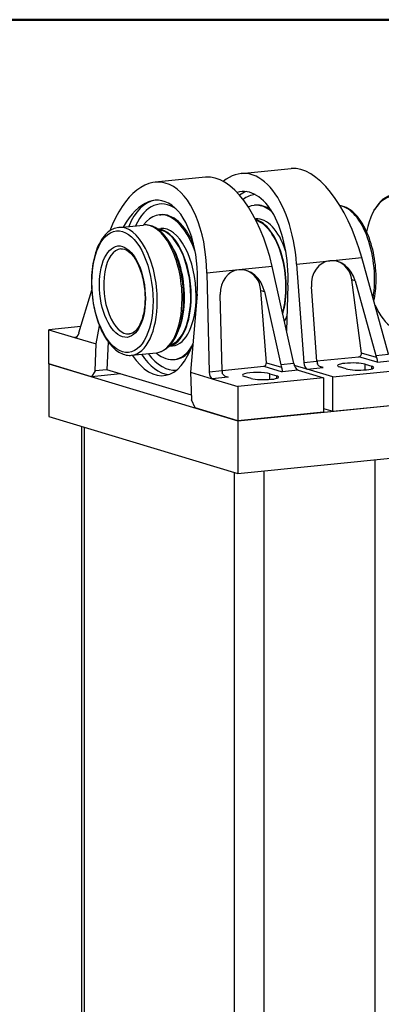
# Model space of a CAD drawing. Header units: inches. Extents: x 0 to 248, y 0 to 191.
# Tile 10 of 41: x 31.14 to 39.58, y 93 to 116. Entities that reach past the tile are written whole.
import ezdxf

# ---------------------------------------------------------------- set-up
doc = ezdxf.new("R2010")
doc.units = ezdxf.units.IN
doc.header["$MEASUREMENT"] = 0
doc.layers.get('0').update_dxf_attribs({"lineweight": 40})
doc.layers.add('BORDER', color=7, linetype='Continuous', lineweight=50)
doc.layers.add('PV-1C00', color=7, linetype='Continuous')

# ---------------------------------------------------------------- blocks, each defined once
blk = doc.blocks.new('A')
at = {"layer": 'PV-1C00'}
for p, q in [((21.872, 38.683), (23.045, 38.8)), ((21.042, 38.6), (19.87, 38.482)), ((19.966, 37.718), (19.998, 37.722)), ((22.217, 37.944), (22.185, 37.941)), ((24.979, 37.825), (24.994, 37.853)), ((22.217, 37.623), (22.204, 37.621)), ((19.018, 37.423), (19.597, 37.481)), ((19.917, 37.392), (19.998, 37.4)), ((23.17, 36.569), (23.947, 36.647)), ((23.947, 36.647), (24.691, 36.722)), ((25.316, 34.466), (24.691, 36.722)), ((21.821, 36.434), (21.077, 36.359)), ((21.077, 36.359), (21.128, 34.047)), ((22.598, 36.512), (21.821, 36.434)), ((23.104, 34.245), (22.598, 36.512)), ((23.17, 36.569), (23.341, 34.268)), ((24.684, 34.491), (24.456, 36.199)), ((24.534, 36.176), (24.456, 36.199)), ((24.534, 36.176), (25.016, 34.436)), ((18.09, 34.96), (18.387, 35.962)), ((22.334, 35.951), (22.417, 35.926)), ((22.465, 34.264), (22.334, 35.951)), ((22.417, 35.926), (22.8, 34.214)), ((22.968, 36.078), (22.934, 35.008)), ((23.645, 34.299), (23.516, 36.036)), ((20.846, 35.866), (20.691, 34.042)), ((21.429, 34.077), (21.389, 35.86)), ((18.135, 35.11), (17.389, 35.035)), ((17.389, 35.035), (17.985, 34.856)), ((17.389, 34.235), (17.389, 35.035)), ((18.494, 34.703), (18.568, 35.127)), ((18.023, 34.86), (17.985, 34.856)), ((17.985, 34.856), (18.494, 34.703)), ((18.769, 34.754), (18.74, 34.099)), ((18.465, 34.072), (18.494, 34.703)), ((20.192, 34.647), (20.273, 34.655)), ((19.317, 34.438), (19.896, 34.496)), ((20.305, 34.337), (20.337, 34.34)), ((23.341, 34.268), (23.645, 34.299)), ((23.645, 34.306), (24.622, 34.404)), ((25.049, 34.275), (24.622, 34.404)), ((25.034, 34.386), (24.684, 34.491)), ((25.016, 34.436), (25.316, 34.466)), ((25.049, 34.275), (25.422, 34.313)), ((18.384, 33.936), (17.389, 34.235)), ((17.389, 34.235), (21.796, 32.91)), ((17.389, 34.235), (17.389, 33.004)), ((18.465, 34.072), (18.384, 33.936)), ((18.74, 34.099), (18.465, 34.072)), ((20.715, 33.505), (18.74, 34.099)), ((20.691, 34.042), (20.719, 33.394)), ((20.691, 34.042), (21.2, 33.889)), ((21.429, 34.077), (21.128, 34.047)), ((21.429, 34.084), (22.403, 34.181)), ((22.403, 34.181), (22.83, 34.053)), ((22.465, 34.264), (22.816, 34.159)), ((23.104, 34.245), (22.8, 34.214)), ((23.203, 34.09), (22.83, 34.053)), ((23.419, 34.112), (23.116, 34.203)), ((23.203, 34.09), (23.798, 33.911)), ((23.419, 34.112), (23.792, 34.149)), ((24.015, 33.933), (23.419, 34.112)), ((23.792, 34.149), (23.715, 34.172)), ((24.015, 33.933), (26.017, 34.133)), ((24.328, 34.121), (24.171, 34.168)), ((24.767, 34.227), (24.923, 34.18)), ((24.767, 34.096), (24.767, 34.227)), ((24.923, 34.121), (24.923, 34.18)), ((19.058, 34.004), (18.384, 33.936)), ((21.573, 33.927), (21.2, 33.889)), ((21.2, 33.889), (21.796, 33.71)), ((21.496, 33.95), (21.573, 33.927)), ((23.798, 33.911), (21.796, 33.71)), ((22.109, 33.898), (21.952, 33.945)), ((22.548, 34.005), (22.704, 33.958)), ((22.548, 33.874), (22.548, 34.005)), ((22.704, 33.898), (22.704, 33.958)), ((23.798, 33.911), (23.798, 33.111)), ((24.015, 33.133), (24.015, 33.933)), ((21.796, 33.71), (21.796, 32.91)), ((20.801, 33.209), (20.719, 33.394)), ((21.796, 32.91), (20.801, 33.209)), ((21.796, 32.91), (26.017, 33.333)), ((23.798, 33.198), (24.015, 33.133)), ((24.015, 33.133), (26.017, 33.333)), ((17.389, 33.004), (21.796, 31.679)), ((23.798, 33.111), (21.796, 32.91)), ((21.796, 32.91), (21.796, 31.679)), ((18.154, 11.776), (18.154, 32.774)), ((18.221, 11.733), (18.221, 32.754)), ((21.796, 31.679), (26.017, 32.102)), ((25.002, 10.909), (25.002, 32.001)), ((22.404, 31.74), (22.404, 10.648)), ((21.721, 10.68), (21.721, 31.701))]:
    blk.add_line(p, q, dxfattribs=at)
for centre, major_axis, ratio, start_param, end_param in [((19.803, 35.994), (0.178, 2.489), 0.507177, 4.895714, 7.317332), ((21.472, 36.162), (-0.483, 2.43), 0.473803, 4.762585, 6.237535), ((21.935, 36.208), (0, 2.478), 0.503827, 4.858704, 6.674321), ((23.604, 36.375), (-0.642, 2.41), 0.457015, 4.734336, 6.209286), ((19.803, 35.994), (0.147, 2.064), 0.507177, 4.686275, 7.119189), ((21.935, 36.208), (0, 2.055), 0.503827, 4.649265, 6.433428), ((22.301, 36.245), (-0.204, 2.037), 0.492404, 0.10603, 0.27285), ((22.387, 36.253), (0.194, -1.939), 0.492404, 3.131506, 3.442337), ((25.548, 36.57), (-0.158, 1.575), 0.492404, 4.523963, 7.30548), ((25.575, 36.573), (0.161, -1.606), 0.492404, 1.38213, 3.742927), ((20.082, 36.022), (-0.204, 2.037), 0.492404, 0.009662, 0.748525), ((20.167, 36.031), (0.194, -1.939), 0.492404, 2.745991, 3.834012), ((22.355, 36.25), (-0.17, 1.691), 0.492404, 5.784004, 6.458629), ((22.387, 36.253), (0.17, -1.691), 0.492404, 2.725702, 3.141593), ((20.135, 36.028), (-0.17, 1.691), 0.492404, 5.177893, 6.77228), ((20.167, 36.031), (-0.17, 1.691), 0.492404, 5.302677, 6.283185), ((24.239, 36.439), (0.15, -1.493), 0.492404, 1.060838, 3.018794), ((19.747, 35.989), (-0.15, 1.493), 0.492404, 4.51153, 6.283185), ((22.24, 36.239), (-0.138, 1.372), 0.492404, 4.011341, 6.121248), ((22.355, 36.25), (-0.138, 1.372), 0.492404, 5.140023, 6.283185), ((22.24, 36.239), (-0.136, 1.353), 0.492404, 4.022105, 6.105115), ((19.167, 35.931), (0.15, -1.493), 0.492404, 1.369937, 3.141593), ((20.02, 36.016), (-0.138, 1.372), 0.492404, 4.51153, 6.228738), ((20.02, 36.016), (0.136, -1.353), 0.492404, 1.369937, 3.044723), ((20.135, 36.028), (0.138, -1.372), 0.492404, 1.369937, 3.141593), ((19.874, 36.001), (-0.136, 1.353), 0.492404, 4.51153, 5.536426), ((19.167, 35.931), (-0.1, 0.995), 0.492404, 0, 3.141593), ((24.038, 36.034), (-0.156, 0.602), 0.830092, 6.155422, 7.638951), ((24.038, 36.034), (-0.156, 0.602), 0.830092, 4.732978, 6.155422), ((23.947, 36.061), (0.171, 0.57), 0.852869, 5.199779, 6.278018), ((21.912, 35.821), (-0.156, 0.602), 0.830092, 6.155421, 7.577865), ((21.912, 35.821), (-0.156, 0.602), 0.830092, 4.671892, 6.155421), ((21.821, 35.848), (0.171, 0.57), 0.852869, 5.138693, 6.278018), ((25.548, 36.57), (-0.158, 1.575), 0.492404, 2.175025, 4.499096), ((19.167, 35.931), (0.15, -1.493), 0.492404, 0, 1.369937), ((19.747, 35.989), (-0.15, 1.493), 0.492404, 3.141593, 4.51153), ((20.02, 36.016), (-0.138, 1.372), 0.492404, 3.19604, 4.51153), ((20.02, 36.016), (0.136, -1.353), 0.492404, 0.09687, 1.369937), ((20.135, 36.028), (0.138, -1.372), 0.492404, 0, 1.369937), ((19.874, 36.001), (-0.136, 1.353), 0.492404, 3.888352, 4.51153), ((22.355, 36.25), (-0.138, 1.372), 0.492404, 3.818781, 3.968257), ((18.009, 35.041), (-0.013, -0.187), 0.507177, 6.169805, 7.443895), ((19.867, 36.001), (0.204, -2.037), 0.492404, 5.534661, 7.117456), ((20.135, 36.028), (-0.17, 1.691), 0.492404, 2.652498, 3.711385), ((20.167, 36.031), (-0.17, 1.691), 0.492404, 3.141593, 3.603128), ((20.082, 36.022), (-0.204, 2.037), 0.492404, 2.393068, 3.034135), ((20.167, 36.031), (0.194, -1.939), 0.492404, 5.590765, 6.290479), ((23.738, 34.326), (0, -0.186), 0.503827, 4.858704, 5.177815), ((24.622, 34.474), (0.0207, 0.0688), 0.852869, 3.48063, 5.199779), ((25.097, 34.462), (0.048, -0.181), 0.457015, 4.734336, 5.024864), ((21.224, 34.074), (-0.013, -0.187), 0.507177, 4.895714, 6.169805), ((21.524, 34.104), (-0.013, -0.187), 0.507177, 4.895714, 5.186243), ((22.25, 33.975), (-0.344, 0), 0.173648, 3.665191, 6.806784), ((22.403, 34.252), (0.0207, 0.0688), 0.852869, 3.48063, 5.138693), ((22.884, 34.24), (0.036, -0.182), 0.473803, 4.762585, 5.081696), ((23.189, 34.271), (0.036, -0.182), 0.473803, 4.762585, 6.036675), ((23.433, 34.295), (0, -0.186), 0.503827, 4.858704, 6.132795), ((24.469, 34.198), (0.344, 0), 0.173648, 0.523599, 3.665191), ((24.625, 34.151), (-0.344, 0), 0.173648, 0.523599, 3.665191), ((22.406, 33.928), (-0.344, 0), 0.173648, 0.523599, 3.665191)]:
    blk.add_ellipse(centre, major_axis=major_axis, ratio=ratio, start_param=start_param, end_param=end_param, dxfattribs=at)
for major_axis in [(-0.142, 1.421), (0.107, -1.067)]:
    blk.add_ellipse((19.105, 35.924), major_axis=major_axis, ratio=0.492404, dxfattribs=at)
for points, knots in [([(24.973, 35.705), (25.005, 35.855), (25.023, 36.019), (25.027, 36.382), (25.01, 36.578), (24.939, 36.955), (24.886, 37.131), (24.755, 37.441), (24.677, 37.572), (24.497, 37.787), (24.394, 37.867), (24.25, 37.919), (24.215, 37.927), (24.18, 37.931)], [5.234939, 5.234939, 5.234939, 5.234939, 5.755391, 5.755391, 6.340104, 6.340104, 6.914208, 6.914208, 7.468339, 7.468339, 8.058752, 8.058752, 8.246572, 8.246572, 8.246572, 8.246572]), ([(19.018, 37.423), (18.971, 37.418), (18.925, 37.406), (18.781, 37.339), (18.692, 37.256), (18.544, 37.027), (18.484, 36.879), (18.403, 36.54), (18.382, 36.353), (18.381, 35.965), (18.399, 35.769), (18.467, 35.428), (18.508, 35.283), (18.609, 35.021), (18.667, 34.905), (18.733, 34.806), (18.809, 34.691), (18.895, 34.598), (19.074, 34.474), (19.167, 34.439), (19.28, 34.436), (19.299, 34.436), (19.317, 34.438)], [6.358948, 6.358948, 6.358948, 6.358948, 6.63214, 6.63214, 7.239291, 7.239291, 7.867238, 7.867238, 8.482959, 8.482959, 9.080284, 9.080284, 9.553485, 9.553485, 10.005571, 10.005571, 10.005571, 10.53242, 10.53242, 11.019224, 11.019224, 11.116876, 11.116876, 11.116876, 11.116876]), ([(19.896, 34.496), (19.983, 34.505), (20.06, 34.54), (20.22, 34.659), (20.302, 34.768), (20.431, 35.044), (20.478, 35.209), (20.532, 35.573), (20.539, 35.769), (20.513, 36.161), (20.481, 36.353), (20.384, 36.709), (20.32, 36.871), (20.171, 37.141), (20.088, 37.25), (19.917, 37.401), (19.83, 37.45), (19.692, 37.483), (19.644, 37.486), (19.597, 37.481)], [1.111305, 1.111305, 1.111305, 1.111305, 1.581126, 1.581126, 2.288669, 2.288669, 2.985421, 2.985421, 3.67084, 3.67084, 4.329006, 4.329006, 4.96597, 4.96597, 5.56305, 5.56305, 6.084501, 6.084501, 6.358948, 6.358948, 6.358948, 6.358948]), ([(19.068, 36.926), (19.082, 36.927), (19.096, 36.927), (19.163, 36.919), (19.222, 36.891), (19.34, 36.78), (19.395, 36.705), (19.493, 36.516), (19.536, 36.404), (19.599, 36.157), (19.62, 36.026), (19.636, 35.764), (19.631, 35.637), (19.599, 35.405), (19.573, 35.301), (19.506, 35.136), (19.468, 35.073), (19.387, 34.983), (19.346, 34.956), (19.294, 34.94), (19.281, 34.937), (19.267, 34.935)], [0.232939, 0.232939, 0.232939, 0.232939, 0.357048, 0.357048, 0.847281, 0.847281, 1.285625, 1.285625, 1.724019, 1.724019, 2.149554, 2.149554, 2.556628, 2.556628, 2.93458, 2.93458, 3.267309, 3.267309, 3.575203, 3.575203, 3.663111, 3.663111, 3.663111, 3.663111]), ([(25.034, 34.386), (25.035, 34.382), (25.037, 34.378), (25.043, 34.361), (25.046, 34.349), (25.049, 34.327), (25.05, 34.317), (25.051, 34.292), (25.05, 34.28), (25.049, 34.275)], [0.3945434, 0.3945434, 0.3945434, 0.3945434, 0.4073273, 0.4073273, 0.4531712, 0.4531712, 0.4990151, 0.4990151, 0.5907029, 0.5907029, 0.5907029, 0.5907029]), ([(22.816, 34.159), (22.817, 34.156), (22.818, 34.154), (22.824, 34.138), (22.826, 34.126), (22.83, 34.104), (22.831, 34.095), (22.832, 34.069), (22.831, 34.058), (22.83, 34.053)], [0.3996578, 0.3996578, 0.3996578, 0.3996578, 0.4073273, 0.4073273, 0.4531712, 0.4531712, 0.4990151, 0.4990151, 0.5907029, 0.5907029, 0.5907029, 0.5907029]), ([(23.792, 34.149), (23.765, 34.152), (23.736, 34.16), (23.699, 34.182), (23.688, 34.19), (23.669, 34.211), (23.661, 34.222), (23.656, 34.238), (23.655, 34.24), (23.654, 34.243)], [0, 0, 0, 0, 0.0916878, 0.0916878, 0.1375317, 0.1375317, 0.1833756, 0.1833756, 0.191045, 0.191045, 0.191045, 0.191045]), ([(21.573, 33.927), (21.546, 33.929), (21.517, 33.937), (21.48, 33.959), (21.469, 33.968), (21.45, 33.988), (21.442, 34), (21.436, 34.017), (21.435, 34.021), (21.434, 34.025)], [0, 0, 0, 0, 0.0916878, 0.0916878, 0.1375317, 0.1375317, 0.1833756, 0.1833756, 0.1961594, 0.1961594, 0.1961594, 0.1961594])]:
    blk.add_open_spline(points, degree=3, knots=knots, dxfattribs=at)

msp = doc.modelspace()

# ---------------------------------------------------------------- linework, layer by layer
at = {"layer": 'BORDER'}
msp.add_lwpolyline([(0, 116), (67.6, 116), (67.6, 72), (0, 72)], dxfattribs=at)

# ---------------------------------------------------------------- block references
msp.add_blockref('A', (14.431, 73.723))

doc.saveas('drawing.dxf')
